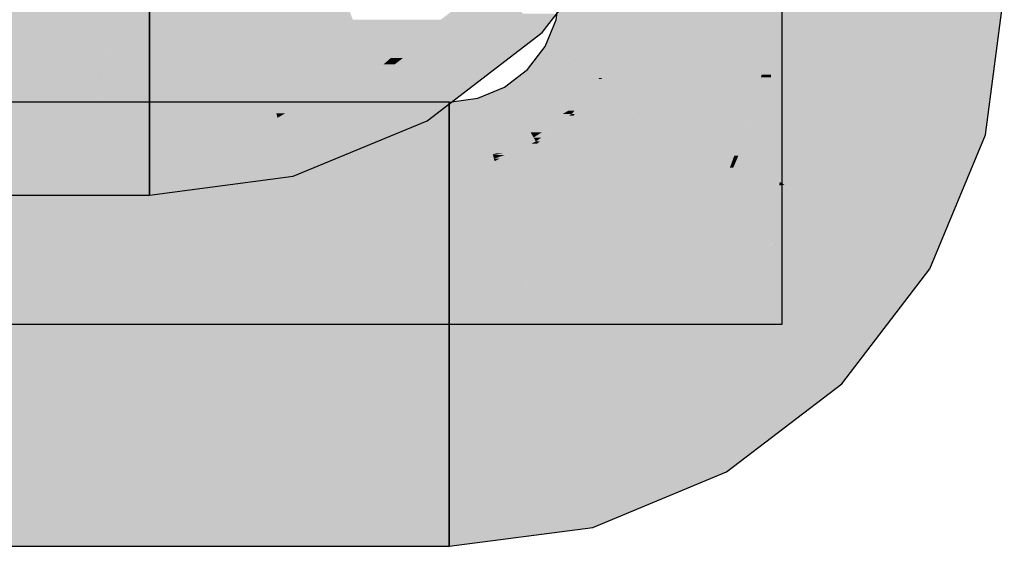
# Model space of a CAD drawing. Extents: x -297 to 573, y -46 to 548.
# Tile 81 of 256: x -21.99 to -19.55, y 253.27 to 254.57. Entities that reach past the tile are written whole.
import ezdxf

# ---------------------------------------------------------------- set-up
doc = ezdxf.new("R2010")
doc.units = 0
doc.layers.get('0').update_dxf_attribs({"lineweight": 35})
doc.layers.add('0-Shading', color=7, linetype='Continuous', lineweight=35)
doc.layers.add('H_Ruecklauf_EG', color=5, linetype='Continuous', lineweight=25, true_color=0x0000ff)
doc.layers.add('H_Vorlauf_EG', color=1, linetype='Continuous', lineweight=25, true_color=0xff0000)

# ---------------------------------------------------------------- blocks, each defined once
blk = doc.blocks.new('Shading-A07ALD3R1N', base_point=(-20.9275, 255.0126))
at = {"layer": '0-Shading', "color": 1, "true_color": 0xf50000}
for points in [[(-24.1254, 254.3005), (-21.8171, 254.3005), (-24.1254, 254.6894)], [(-21.8171, 254.3005), (-24.1254, 254.6894), (-21.7227, 254.6894)], [(-21.6692, 254.5722), (-21.7511, 254.5722), (-21.6692, 254.6894)], [(-21.7511, 254.5722), (-21.6692, 254.6894), (-21.7227, 254.6894)], [(-21.6692, 254.5722), (-21.4454, 254.6792), (-21.6692, 254.6792)], [(-21.4167, 254.5722), (-21.6692, 254.5722), (-21.4454, 254.6792)], [(-21.408, 254.5395), (-21.2048, 254.6792), (-21.4454, 254.6792)], [(-21.153, 254.5395), (-21.408, 254.5395), (-21.2048, 254.6792)], [(-21.0414, 254.4791), (-21.0715, 254.4791), (-20.8108, 254.6561)], [(-21.0715, 254.4791), (-20.8108, 254.6561), (-20.8409, 254.6561)], [(-21.7626, 254.5247), (-21.6692, 254.5722), (-21.7511, 254.5722)], [(-21.7626, 254.5247), (-21.6692, 254.5247), (-21.6692, 254.5722)], [(-21.355, 254.3419), (-21.6692, 254.3419), (-21.4167, 254.5722)], [(-21.6692, 254.3419), (-21.4167, 254.5722), (-21.6692, 254.5722)], [(-21.153, 254.5395), (-21.1264, 254.5742), (-21.1659, 254.5742)], [(-21.1063, 254.5395), (-21.153, 254.5395), (-21.1264, 254.5742)], [(-21.0715, 254.4791), (-20.9475, 254.5742), (-21.1264, 254.5742)], [(-21.355, 254.3419), (-21.153, 254.5395), (-21.408, 254.5395)], [(-21.2812, 254.3725), (-21.3237, 254.3725), (-21.153, 254.5395)], [(-21.1163, 254.4407), (-21.2288, 254.4407), (-21.153, 254.5395)], [(-21.1306, 254.4791), (-21.1063, 254.5395), (-21.153, 254.5395)], [(-21.0715, 254.4791), (-21.1306, 254.4791), (-21.1063, 254.5395)], [(-21.8171, 254.3005), (-21.6692, 254.3005), (-21.7626, 254.5247)], [(-21.6692, 254.3005), (-21.7626, 254.5247), (-21.6692, 254.5247)], [(-21.1163, 254.4407), (-21.0715, 254.4791), (-21.1306, 254.4791)], [(-21.1163, 254.4407), (-21.0622, 254.4631), (-21.0901, 254.4631)], [(-21.0622, 254.4631), (-21.0901, 254.4631), (-21.0715, 254.4791)], [(-21.0622, 254.4631), (-21.0414, 254.4791), (-21.0715, 254.4791)], [(-21.2812, 254.3725), (-21.1163, 254.4407), (-21.2288, 254.4407)], [(-21.355, 254.3419), (-21.2812, 254.3725), (-21.3237, 254.3725)], [(-21.6692, 254.3005), (-21.355, 254.3419), (-21.6692, 254.3419)]]:
    blk.add_solid(points, dxfattribs=at)
at = {"layer": '0-Shading', "color": 14, "true_color": 0xaf0000}
for points in [[(-20.6969, 254.5421), (-20.9593, 254.5421), (-20.8108, 254.6561)], [(-20.6969, 254.5421), (-20.6613, 254.5886), (-20.7434, 254.5886)], [(-20.7999, 254.4631), (-21.0622, 254.4631), (-20.6969, 254.5421)], [(-21.0622, 254.4631), (-20.6969, 254.5421), (-20.9593, 254.5421)], [(-21.0493, 254.4407), (-21.1163, 254.4407), (-21.0622, 254.4631)], [(-20.9817, 254.3236), (-20.7999, 254.4631), (-21.0622, 254.4631)], [(-21.0769, 254.3725), (-21.2812, 254.3725), (-21.1163, 254.4407)], [(-21.0487, 254.3236), (-21.0493, 254.4407), (-21.1163, 254.4407)], [(-20.9817, 254.3236), (-21.0487, 254.3236), (-21.0493, 254.4407)], [(-21.3335, 254.3419), (-21.355, 254.3419), (-21.2812, 254.3725)], [(-21.053, 254.331), (-21.3521, 254.331), (-21.0769, 254.3725)], [(-21.3521, 254.331), (-21.0769, 254.3725), (-21.2812, 254.3725)], [(-21.3521, 254.331), (-21.4374, 254.331), (-21.355, 254.3419)], [(-21.3521, 254.331), (-21.3335, 254.3419), (-21.355, 254.3419)], [(-21.3269, 254.237), (-21.6692, 254.237), (-21.3521, 254.331)], [(-21.455, 254.3005), (-21.6692, 254.3005), (-21.3521, 254.331)], [(-21.6692, 254.3005), (-21.3521, 254.331), (-21.4374, 254.331)], [(-21.0358, 254.3012), (-21.053, 254.331), (-21.3521, 254.331)], [(-21.0358, 254.3012), (-21.3441, 254.3012), (-21.3521, 254.331)], [(-21.0358, 254.3012), (-20.9817, 254.3236), (-21.0487, 254.3236)], [(-21.6692, 254.237), (-21.455, 254.3005), (-21.6692, 254.3005)], [(-21.3133, 254.1863), (-21.0358, 254.3012), (-21.3441, 254.3012)], [(-21.3133, 254.1863), (-21.6692, 254.1863), (-21.3269, 254.237)], [(-21.6692, 254.1863), (-21.3269, 254.237), (-21.6692, 254.237)], [(-21.6692, 254.1394), (-21.3133, 254.1863), (-21.6692, 254.1863)]]:
    blk.add_solid(points, dxfattribs=at)
at = {"layer": '0-Shading', "color": 14, "true_color": 0xb00000}
for points in [[(-24.1254, 254.1394), (-21.9425, 254.1394), (-24.1254, 254.3005)], [(-21.9425, 254.1394), (-24.1254, 254.3005), (-21.8171, 254.3005)], [(-21.9425, 254.1394), (-21.6692, 254.1394), (-21.8171, 254.3005)], [(-21.6692, 254.1394), (-21.8171, 254.3005), (-21.6692, 254.3005)]]:
    blk.add_solid(points, dxfattribs=at)
blk = doc.blocks.new('Shading-A07ALD3T1N', base_point=(-20.0691, 253.7865))
at = {"layer": '0-Shading', "color": 174, "true_color": 0x0000af}
for points in [[(-20.5008, 254.5737), (-20.6619, 254.5737), (-20.4914, 254.6449)], [(-20.6619, 254.5737), (-20.4914, 254.6449), (-20.6525, 254.6449)], [(-19.5887, 254.3699), (-19.7498, 254.3699), (-19.7136, 254.6449)], [(-19.5887, 254.3699), (-19.5525, 254.6449), (-19.7136, 254.6449)], [(-20.5063, 254.532), (-20.6791, 254.532), (-20.6619, 254.5737)], [(-20.5063, 254.532), (-20.5008, 254.5737), (-20.6619, 254.5737)], [(-20.518, 254.5074), (-20.6893, 254.5074), (-20.5063, 254.532)], [(-20.6893, 254.5074), (-20.5063, 254.532), (-20.6791, 254.532)], [(-20.5486, 254.4299), (-20.5551, 254.4299), (-20.5063, 254.532)], [(-20.5907, 254.4504), (-20.733, 254.4504), (-20.6893, 254.5074)], [(-20.5551, 254.4299), (-20.518, 254.5074), (-20.6893, 254.5074)], [(-20.6893, 254.4067), (-20.79, 254.4067), (-20.733, 254.4504)], [(-20.7125, 254.4299), (-20.5907, 254.4504), (-20.733, 254.4504)], [(-20.5551, 254.4299), (-20.7125, 254.4299), (-20.5907, 254.4504)], [(-20.6314, 254.3488), (-20.5551, 254.4299), (-20.7125, 254.4299)], [(-20.6166, 254.3488), (-20.6314, 254.3488), (-20.5498, 254.4268)], [(-20.6314, 254.3488), (-20.5498, 254.4268), (-20.5579, 254.4268)], [(-20.6158, 254.3408), (-20.6234, 254.3408), (-20.5498, 254.4268)], [(-20.5498, 254.4268), (-20.5579, 254.4268), (-20.5551, 254.4299)], [(-20.5498, 254.4268), (-20.5486, 254.4299), (-20.5551, 254.4299)], [(-20.7741, 254.3793), (-20.8563, 254.3793), (-20.79, 254.4067)], [(-20.7565, 254.3488), (-20.6893, 254.4067), (-20.79, 254.4067)], [(-20.6314, 254.3488), (-20.7565, 254.3488), (-20.6893, 254.4067)], [(-20.8538, 254.3699), (-20.9275, 254.3699), (-20.8563, 254.3793)], [(-20.8285, 254.2753), (-20.9275, 254.2753), (-20.8538, 254.3699)], [(-20.9275, 254.2753), (-20.8538, 254.3699), (-20.9275, 254.3699)], [(-20.8338, 254.2952), (-20.7741, 254.3793), (-20.8563, 254.3793)], [(-20.7256, 254.2952), (-20.8338, 254.2952), (-20.7741, 254.3793)], [(-19.633, 254.3307), (-19.7549, 254.3307), (-19.5887, 254.3699)], [(-19.7549, 254.3307), (-19.5887, 254.3699), (-19.7498, 254.3699)], [(-19.5972, 254.3056), (-19.6614, 254.3056), (-19.5887, 254.3699)], [(-20.7256, 254.2952), (-20.6314, 254.3488), (-20.7565, 254.3488)], [(-20.6972, 254.2952), (-20.7256, 254.2952), (-20.6234, 254.3408)], [(-20.7256, 254.2952), (-20.6234, 254.3408), (-20.6454, 254.3408)], [(-20.6234, 254.3408), (-20.6454, 254.3408), (-20.6314, 254.3488)], [(-20.6234, 254.3408), (-20.6166, 254.3488), (-20.6314, 254.3488)], [(-20.6191, 254.3365), (-20.6303, 254.3365), (-20.6234, 254.3408)], [(-20.6191, 254.3365), (-20.6158, 254.3408), (-20.6234, 254.3408)], [(-20.6983, 254.2822), (-20.7181, 254.2822), (-20.6191, 254.3365)], [(-20.7181, 254.2822), (-20.6191, 254.3365), (-20.6303, 254.3365)], [(-20.7026, 254.2725), (-20.7125, 254.2725), (-20.6191, 254.3365)], [(-19.6614, 254.3056), (-19.7653, 254.3056), (-19.7549, 254.3307)], [(-19.6614, 254.3056), (-19.633, 254.3307), (-19.7549, 254.3307)], [(-20.8274, 254.2712), (-20.7256, 254.2952), (-20.8338, 254.2952)], [(-20.7181, 254.2822), (-20.7805, 254.2822), (-20.7256, 254.2952)], [(-20.7181, 254.2822), (-20.6972, 254.2952), (-20.7256, 254.2952)], [(-19.8054, 254.2088), (-19.6614, 254.3056), (-19.7653, 254.3056)], [(-19.5993, 254.289), (-19.6861, 254.289), (-19.6614, 254.3056)], [(-19.5993, 254.289), (-19.5972, 254.3056), (-19.6614, 254.3056)], [(-20.8274, 254.2712), (-20.8285, 254.2753), (-20.9275, 254.2753)], [(-20.8274, 254.2712), (-20.9275, 254.2712), (-20.9275, 254.2753)], [(-20.8238, 254.258), (-20.9275, 254.258), (-20.8274, 254.2712)], [(-20.9275, 254.258), (-20.8274, 254.2712), (-20.9275, 254.2712)], [(-20.7604, 254.2712), (-20.8274, 254.2712), (-20.7181, 254.2822)], [(-20.8274, 254.2712), (-20.7181, 254.2822), (-20.7805, 254.2822)], [(-20.823, 254.2548), (-20.7604, 254.2712), (-20.8274, 254.2712)], [(-20.7711, 254.2548), (-20.823, 254.2548), (-20.7125, 254.2725)], [(-20.823, 254.2548), (-20.7125, 254.2725), (-20.7554, 254.2725)], [(-20.7632, 254.2482), (-20.793, 254.2482), (-20.7125, 254.2725)], [(-20.7632, 254.2482), (-20.7094, 254.2672), (-20.7235, 254.2672)], [(-20.7553, 254.2482), (-20.7632, 254.2482), (-20.7094, 254.2672)], [(-20.7125, 254.2725), (-20.7554, 254.2725), (-20.7181, 254.2822)], [(-20.7094, 254.2672), (-20.7235, 254.2672), (-20.7125, 254.2725)], [(-20.7125, 254.2725), (-20.6983, 254.2822), (-20.7181, 254.2822)], [(-20.7094, 254.2672), (-20.7026, 254.2725), (-20.7125, 254.2725)], [(-19.8054, 254.2088), (-19.5993, 254.289), (-19.6861, 254.289)], [(-19.6326, 254.2088), (-19.8054, 254.2088), (-19.5993, 254.289)], [(-20.823, 254.2548), (-20.8238, 254.258), (-20.9275, 254.258)], [(-20.823, 254.2548), (-20.9275, 254.2548), (-20.9275, 254.258)], [(-20.8193, 254.2411), (-20.9275, 254.2411), (-20.823, 254.2548)], [(-20.9275, 254.2411), (-20.823, 254.2548), (-20.9275, 254.2548)], [(-20.8191, 254.2404), (-20.7711, 254.2548), (-20.823, 254.2548)], [(-20.8151, 254.2404), (-20.8191, 254.2404), (-20.8096, 254.2433)], [(-20.7905, 254.2386), (-20.8186, 254.2386), (-20.7632, 254.2482)], [(-20.8186, 254.2386), (-20.7919, 254.2433), (-20.8096, 254.2433)], [(-20.8024, 254.2295), (-20.8162, 254.2295), (-20.7632, 254.2482)], [(-20.8146, 254.2237), (-20.7553, 254.2482), (-20.7632, 254.2482)], [(-20.7919, 254.2433), (-20.8096, 254.2433), (-20.7632, 254.2482)], [(-20.8096, 254.2433), (-20.7632, 254.2482), (-20.793, 254.2482)], [(-20.8191, 254.2404), (-20.8193, 254.2411), (-20.9275, 254.2411)], [(-20.8191, 254.2404), (-20.9275, 254.2404), (-20.9275, 254.2411)], [(-20.8186, 254.2386), (-20.9275, 254.2386), (-20.8191, 254.2404)], [(-20.9275, 254.2386), (-20.8191, 254.2404), (-20.9275, 254.2404)], [(-20.9275, 254.2093), (-20.8186, 254.2386), (-20.9275, 254.2386)], [(-20.924, 254.2093), (-20.9275, 254.2093), (-20.8641, 254.2171)], [(-20.9275, 254.2093), (-20.8641, 254.2171), (-20.8982, 254.2171)], [(-20.8982, 254.2171), (-20.8146, 254.2237), (-20.8741, 254.2237)], [(-20.8641, 254.2171), (-20.8982, 254.2171), (-20.8146, 254.2237)], [(-20.8146, 254.2237), (-20.8741, 254.2237), (-20.8569, 254.2283)], [(-20.8569, 254.2283), (-20.8162, 254.2295), (-20.8523, 254.2295)], [(-20.8159, 254.2283), (-20.8569, 254.2283), (-20.8162, 254.2295)], [(-20.8146, 254.2237), (-20.8159, 254.2283), (-20.8569, 254.2283)], [(-20.8162, 254.2295), (-20.8523, 254.2295), (-20.8186, 254.2386)], [(-20.8186, 254.2386), (-20.8151, 254.2404), (-20.8191, 254.2404)], [(-20.8162, 254.2295), (-20.7905, 254.2386), (-20.8186, 254.2386)], [(-20.8146, 254.2237), (-20.8024, 254.2295), (-20.8162, 254.2295)], [(-20.9275, 254.2088), (-20.924, 254.2093), (-20.9275, 254.2093)], [(-19.7033, 254.0379), (-19.8762, 254.0379), (-19.6326, 254.2088)], [(-19.8762, 254.0379), (-19.6326, 254.2088), (-19.8054, 254.2088)], [(-19.7367, 253.9574), (-19.938, 253.9574), (-19.8762, 254.0379)], [(-19.7367, 253.9574), (-19.7033, 254.0379), (-19.8762, 254.0379)], [(-19.8678, 253.7865), (-20.0691, 253.7865), (-19.7367, 253.9574)], [(-20.0691, 253.7865), (-19.7367, 253.9574), (-19.938, 253.9574)], [(-19.9552, 253.6726), (-20.2176, 253.6726), (-20.0691, 253.7865)], [(-19.9552, 253.6726), (-19.8678, 253.7865), (-20.0691, 253.7865)], [(-20.0582, 253.5936), (-20.3205, 253.5936), (-19.9552, 253.6726)], [(-20.3205, 253.5936), (-19.9552, 253.6726), (-20.2176, 253.6726)], [(-20.2505, 253.4724), (-20.6133, 253.4724), (-20.3205, 253.5936)], [(-20.24, 253.4541), (-20.0582, 253.5936), (-20.3205, 253.5936)], [(-20.6022, 253.431), (-20.9275, 253.431), (-20.6133, 253.4724)], [(-20.6084, 253.4541), (-20.2505, 253.4724), (-20.6133, 253.4724)], [(-20.24, 253.4541), (-20.6084, 253.4541), (-20.2505, 253.4724)], [(-20.5716, 253.3167), (-20.24, 253.4541), (-20.6084, 253.4541)], [(-20.5716, 253.3167), (-20.9275, 253.3167), (-20.6022, 253.431)], [(-20.9275, 253.3167), (-20.6022, 253.431), (-20.9275, 253.431)], [(-20.9275, 253.2699), (-20.5716, 253.3167), (-20.9275, 253.3167)]]:
    blk.add_solid(points, dxfattribs=at)
at = {"layer": '0-Shading', "color": 5, "true_color": 0x0000f5}
for points in [[(-20.2513, 254.532), (-20.5063, 254.532), (-20.2053, 254.6449)], [(-20.5063, 254.532), (-20.2053, 254.6449), (-20.4914, 254.6449)], [(-20.2175, 254.4704), (-20.2764, 254.4704), (-20.1529, 254.6449)], [(-20.2764, 254.4704), (-20.1529, 254.6449), (-20.2053, 254.6449)], [(-20.1127, 254.5675), (-20.1815, 254.5675), (-20.1529, 254.6449)], [(-20.1127, 254.5675), (-20.1025, 254.6449), (-20.1529, 254.6449)], [(-20.1127, 254.5675), (-20.0852, 254.6449), (-20.1025, 254.6449)], [(-20.1127, 254.5675), (-19.7136, 254.6449), (-20.0852, 254.6449)], [(-19.7238, 254.5675), (-20.1127, 254.5675), (-19.7136, 254.6449)], [(-20.1475, 254.4561), (-20.2228, 254.4561), (-20.1127, 254.5675)], [(-20.2228, 254.4561), (-20.1127, 254.5675), (-20.1815, 254.5675)], [(-20.1298, 254.4375), (-20.1533, 254.4375), (-20.1127, 254.5675)], [(-19.7417, 254.4314), (-20.1306, 254.4314), (-19.7238, 254.5675)], [(-20.1306, 254.4314), (-19.7238, 254.5675), (-20.1127, 254.5675)], [(-20.2764, 254.4704), (-20.5318, 254.4704), (-20.5063, 254.532)], [(-20.2764, 254.4704), (-20.2513, 254.532), (-20.5063, 254.532)], [(-20.2945, 254.4268), (-20.5498, 254.4268), (-20.2764, 254.4704)], [(-20.5498, 254.4268), (-20.2764, 254.4704), (-20.5318, 254.4704)], [(-20.2228, 254.4561), (-20.2824, 254.4561), (-20.2764, 254.4704)], [(-20.2228, 254.4561), (-20.2175, 254.4704), (-20.2764, 254.4704)], [(-20.2802, 254.3079), (-20.3438, 254.3079), (-20.2228, 254.4561)], [(-20.3438, 254.3079), (-20.2228, 254.4561), (-20.2824, 254.4561)], [(-20.2074, 254.2779), (-20.2919, 254.2779), (-20.1533, 254.4375)], [(-20.2919, 254.2779), (-20.1533, 254.4375), (-20.23, 254.4375)], [(-20.1533, 254.4375), (-20.23, 254.4375), (-20.2228, 254.4561)], [(-20.1533, 254.4375), (-20.1475, 254.4561), (-20.2228, 254.4561)], [(-20.1306, 254.4314), (-20.1554, 254.4314), (-20.1533, 254.4375)], [(-20.1306, 254.4314), (-20.1298, 254.4375), (-20.1533, 254.4375)], [(-20.465, 254.3365), (-20.6191, 254.3365), (-20.5498, 254.4268)], [(-20.3438, 254.3079), (-20.2945, 254.4268), (-20.5498, 254.4268)], [(-20.3438, 254.3079), (-20.4381, 254.3079), (-20.5498, 254.4268)], [(-20.2111, 254.2371), (-20.2212, 254.2371), (-20.1306, 254.4314)], [(-20.2212, 254.2371), (-20.1306, 254.4314), (-20.1554, 254.4314)], [(-20.0597, 254.3828), (-20.1507, 254.3828), (-20.1306, 254.4314)], [(-20.0533, 254.4106), (-20.1003, 254.4106), (-20.1306, 254.4314)], [(-19.7549, 254.3307), (-19.7417, 254.4314), (-20.1306, 254.4314)], [(-20.0597, 254.3828), (-20.0533, 254.4106), (-20.1003, 254.4106)], [(-19.9494, 254.3828), (-20.0597, 254.3828), (-20.0533, 254.4106)], [(-20.0944, 254.2324), (-20.213, 254.2324), (-20.0597, 254.3828)], [(-20.213, 254.2324), (-20.0597, 254.3828), (-20.1507, 254.3828)], [(-19.8054, 254.2088), (-20.0999, 254.2088), (-20.0597, 254.3828)], [(-19.9836, 254.3307), (-19.9494, 254.3828), (-20.0597, 254.3828)], [(-19.7549, 254.3307), (-19.9836, 254.3307), (-19.9494, 254.3828)], [(-20.5498, 254.2672), (-20.7094, 254.2672), (-20.6191, 254.3365)], [(-20.5211, 254.2385), (-20.465, 254.3365), (-20.6191, 254.3365)], [(-20.3729, 254.2385), (-20.5211, 254.2385), (-20.465, 254.3365)], [(-19.8054, 254.2088), (-19.7549, 254.3307), (-19.9836, 254.3307)], [(-20.3729, 254.2385), (-20.3438, 254.3079), (-20.4381, 254.3079)], [(-20.2919, 254.2779), (-20.3564, 254.2779), (-20.3438, 254.3079)], [(-20.2919, 254.2779), (-20.2802, 254.3079), (-20.3438, 254.3079)], [(-20.6843, 254.2237), (-20.8146, 254.2237), (-20.7094, 254.2672)], [(-20.6674, 254.1944), (-20.5498, 254.2672), (-20.7094, 254.2672)], [(-20.477, 254.1944), (-20.6674, 254.1944), (-20.5498, 254.2672)], [(-20.3078, 254.2385), (-20.3729, 254.2385), (-20.2919, 254.2779)], [(-20.3729, 254.2385), (-20.2919, 254.2779), (-20.3564, 254.2779)], [(-20.2212, 254.2371), (-20.3084, 254.2371), (-20.2919, 254.2779)], [(-20.2212, 254.2371), (-20.2074, 254.2779), (-20.2919, 254.2779)], [(-20.8106, 254.2088), (-20.9275, 254.2088), (-20.8146, 254.2237)], [(-20.8098, 254.2056), (-20.6843, 254.2237), (-20.8146, 254.2237)], [(-20.6739, 254.2056), (-20.8098, 254.2056), (-20.6843, 254.2237)], [(-20.4505, 254.1679), (-20.3729, 254.2385), (-20.5211, 254.2385)], [(-20.4026, 254.1679), (-20.4505, 254.1679), (-20.3729, 254.2385)], [(-20.3274, 254.1901), (-20.3933, 254.1901), (-20.3729, 254.2385)], [(-20.3274, 254.1901), (-20.3078, 254.2385), (-20.3729, 254.2385)], [(-20.3274, 254.1901), (-20.2212, 254.2371), (-20.3084, 254.2371)], [(-20.2319, 254.2078), (-20.2875, 254.2078), (-20.2212, 254.2371)], [(-20.1084, 254.172), (-20.2388, 254.172), (-20.213, 254.2324)], [(-20.2319, 254.2078), (-20.213, 254.2324), (-20.2229, 254.2324)], [(-20.2235, 254.2078), (-20.2319, 254.2078), (-20.213, 254.2324)], [(-20.213, 254.2324), (-20.2229, 254.2324), (-20.2212, 254.2371)], [(-20.213, 254.2324), (-20.2111, 254.2371), (-20.2212, 254.2371)], [(-20.1084, 254.172), (-20.0944, 254.2324), (-20.213, 254.2324)], [(-24.1254, 253.8199), (-21.3013, 253.8199), (-24.1254, 254.2088)], [(-21.3013, 253.8199), (-24.1254, 254.2088), (-21.2932, 254.2088)], [(-21.3013, 253.8199), (-20.9275, 253.8199), (-21.2932, 254.2088)], [(-20.9275, 253.8199), (-21.2932, 254.2088), (-20.9275, 254.2088)], [(-20.8098, 254.2056), (-20.9275, 254.2056), (-20.9275, 254.2088)], [(-20.8098, 254.2056), (-20.8106, 254.2088), (-20.9275, 254.2088)], [(-20.714, 253.848), (-20.9275, 253.848), (-20.8098, 254.2056)], [(-20.9275, 253.848), (-20.8098, 254.2056), (-20.9275, 254.2056)], [(-20.6674, 254.1944), (-20.8068, 254.1944), (-20.8098, 254.2056)], [(-20.6674, 254.1944), (-20.6739, 254.2056), (-20.8098, 254.2056)], [(-20.736, 253.9304), (-20.6674, 254.1944), (-20.8068, 254.1944)], [(-20.515, 253.9304), (-20.736, 253.9304), (-20.6674, 254.1944)], [(-20.4505, 254.1679), (-20.6521, 254.1679), (-20.6674, 254.1944)], [(-20.4505, 254.1679), (-20.477, 254.1944), (-20.6674, 254.1944)], [(-20.2455, 254.1901), (-20.3274, 254.1901), (-20.2319, 254.2078)], [(-20.3274, 254.1901), (-20.2319, 254.2078), (-20.2875, 254.2078)], [(-20.2499, 254.1461), (-20.2792, 254.1461), (-20.2319, 254.2078)], [(-20.2499, 254.1461), (-20.2235, 254.2078), (-20.2319, 254.2078)], [(-20.051, 254.172), (-20.1084, 254.172), (-19.8054, 254.2088)], [(-20.1084, 254.172), (-19.8054, 254.2088), (-20.0999, 254.2088)], [(-19.8704, 254.1651), (-20.0966, 254.1651), (-19.8054, 254.2088)], [(-19.8526, 254.0949), (-19.9749, 254.0949), (-19.8054, 254.2088)], [(-20.3392, 254.161), (-20.4055, 254.161), (-20.3274, 254.1901)], [(-20.4055, 254.161), (-20.3274, 254.1901), (-20.3933, 254.1901)], [(-20.2911, 254.1514), (-20.3431, 254.1514), (-20.3274, 254.1901)], [(-20.2823, 254.1421), (-20.2455, 254.1901), (-20.3274, 254.1901)], [(-20.11, 254.1635), (-20.2425, 254.1635), (-20.1084, 254.172)], [(-20.2425, 254.1635), (-20.1084, 254.172), (-20.2388, 254.172)], [(-20.0966, 254.1651), (-20.1097, 254.1651), (-20.1084, 254.172)], [(-20.0966, 254.1651), (-20.051, 254.172), (-20.1084, 254.172)], [(-20.5907, 254.0615), (-20.4505, 254.1679), (-20.6521, 254.1679)], [(-20.3441, 254.0615), (-20.5907, 254.0615), (-20.4505, 254.1679)], [(-20.2823, 254.1421), (-20.4247, 254.1421), (-20.4505, 254.1679)], [(-20.4055, 254.161), (-20.4026, 254.1679), (-20.4505, 254.1679)], [(-20.3431, 254.1514), (-20.3392, 254.161), (-20.4055, 254.161)], [(-20.2823, 254.1421), (-20.2911, 254.1514), (-20.3431, 254.1514)], [(-20.0566, 254.1421), (-20.2823, 254.1421), (-20.0966, 254.1651)], [(-20.2823, 254.1421), (-20.2499, 254.1461), (-20.2792, 254.1461)], [(-20.2499, 254.1461), (-20.11, 254.1635), (-20.2425, 254.1635)], [(-20.11, 254.1635), (-20.0966, 254.1651), (-20.1097, 254.1651)], [(-19.9749, 254.0949), (-19.8704, 254.1651), (-20.0966, 254.1651)], [(-20.3441, 254.0615), (-20.2823, 254.1421), (-20.4247, 254.1421)], [(-20.106, 254.0969), (-20.317, 254.0969), (-20.2823, 254.1421)], [(-20.2498, 254.1337), (-20.0566, 254.1421), (-20.2823, 254.1421)], [(-20.0422, 254.1337), (-20.2498, 254.1337), (-20.0566, 254.1421)], [(-20.106, 254.0969), (-20.0422, 254.1337), (-20.2498, 254.1337)], [(-19.9783, 254.0969), (-20.106, 254.0969), (-20.0422, 254.1337)], [(-20.1672, 254.0615), (-20.3441, 254.0615), (-20.106, 254.0969)], [(-20.3441, 254.0615), (-20.106, 254.0969), (-20.317, 254.0969)], [(-20.017, 254.074), (-20.1456, 254.074), (-20.106, 254.0969)], [(-20.0983, 254.0949), (-19.9783, 254.0969), (-20.106, 254.0969)], [(-19.9749, 254.0949), (-20.0983, 254.0949), (-19.9783, 254.0969)], [(-20.1728, 253.9968), (-20.2794, 253.9968), (-20.017, 254.074)], [(-20.2794, 253.9968), (-20.017, 254.074), (-20.1456, 254.074)], [(-20.017, 254.074), (-19.9749, 254.0949), (-20.0983, 254.0949)], [(-19.8762, 254.0379), (-20.0898, 254.0379), (-20.017, 254.074)], [(-19.9387, 254.074), (-20.017, 254.074), (-19.9749, 254.0949)], [(-19.8762, 254.0379), (-19.9387, 254.074), (-20.017, 254.074)], [(-19.8762, 254.0379), (-19.8526, 254.0949), (-19.9749, 254.0949)], [(-20.515, 253.9304), (-20.3441, 254.0615), (-20.5907, 254.0615)], [(-20.3235, 254.041), (-20.371, 254.041), (-20.3441, 254.0615)], [(-20.2794, 253.9968), (-20.1672, 254.0615), (-20.3441, 254.0615)], [(-20.515, 253.9304), (-20.3235, 254.041), (-20.371, 254.041)], [(-20.2794, 253.9968), (-20.4001, 253.9968), (-20.3235, 254.041)], [(-19.9349, 253.9614), (-20.244, 253.9614), (-19.8762, 254.0379)], [(-20.244, 253.9614), (-19.8762, 254.0379), (-20.0898, 254.0379)], [(-20.4396, 253.9304), (-20.515, 253.9304), (-20.2794, 253.9968)], [(-20.515, 253.9304), (-20.2794, 253.9968), (-20.4001, 253.9968)], [(-20.244, 253.9614), (-20.3647, 253.9614), (-20.2794, 253.9968)], [(-20.244, 253.9614), (-20.1728, 253.9968), (-20.2794, 253.9968)], [(-20.4089, 253.9052), (-20.5004, 253.9052), (-20.244, 253.9614)], [(-20.5004, 253.9052), (-20.244, 253.9614), (-20.3647, 253.9614)], [(-20.1617, 253.8791), (-20.4854, 253.8791), (-20.244, 253.9614)], [(-20.0691, 253.7865), (-19.9349, 253.9614), (-20.244, 253.9614)], [(-20.714, 253.848), (-20.515, 253.9304), (-20.736, 253.9304)], [(-20.5004, 253.9052), (-20.5758, 253.9052), (-20.515, 253.9304)], [(-20.5004, 253.9052), (-20.4396, 253.9304), (-20.515, 253.9304)], [(-20.714, 253.848), (-20.5004, 253.9052), (-20.5758, 253.9052)], [(-20.4854, 253.8791), (-20.5978, 253.8791), (-20.5004, 253.9052)], [(-20.4854, 253.8791), (-20.4089, 253.9052), (-20.5004, 253.9052)], [(-20.6412, 253.848), (-20.714, 253.848), (-20.4854, 253.8791)], [(-20.714, 253.848), (-20.4854, 253.8791), (-20.5978, 253.8791)], [(-20.4594, 253.8342), (-20.7103, 253.8342), (-20.4854, 253.8791)], [(-20.4319, 253.7865), (-20.1617, 253.8791), (-20.4854, 253.8791)], [(-20.0691, 253.7865), (-20.4319, 253.7865), (-20.1617, 253.8791)], [(-20.9275, 253.8199), (-20.714, 253.848), (-20.9275, 253.848)], [(-20.7064, 253.8199), (-20.9275, 253.8199), (-20.7103, 253.8342)], [(-20.9275, 253.8199), (-20.7103, 253.8342), (-20.8189, 253.8342)], [(-20.7103, 253.8342), (-20.8189, 253.8342), (-20.714, 253.848)], [(-20.7103, 253.8342), (-20.6412, 253.848), (-20.714, 253.848)], [(-20.6458, 253.5936), (-20.4594, 253.8342), (-20.7103, 253.8342)], [(-20.3205, 253.5936), (-20.6458, 253.5936), (-20.4594, 253.8342)], [(-24.1254, 253.431), (-21.3956, 253.431), (-24.1254, 253.8199)], [(-21.3956, 253.431), (-24.1254, 253.8199), (-21.3013, 253.8199)], [(-21.3956, 253.431), (-20.9275, 253.431), (-21.3013, 253.8199)], [(-20.9275, 253.431), (-21.3013, 253.8199), (-20.9275, 253.8199)], [(-20.6133, 253.4724), (-20.9275, 253.4724), (-20.7064, 253.8199)], [(-20.9275, 253.4724), (-20.7064, 253.8199), (-20.9275, 253.8199)], [(-20.3205, 253.5936), (-20.0691, 253.7865), (-20.4319, 253.7865)], [(-20.6133, 253.4724), (-20.3205, 253.5936), (-20.6458, 253.5936)], [(-20.9275, 253.431), (-20.6133, 253.4724), (-20.9275, 253.4724)]]:
    blk.add_solid(points, dxfattribs=at)
at = {"layer": '0-Shading', "color": 174, "true_color": 0x0000b0}
for points in [[(-24.1254, 254.2088), (-21.2932, 254.2088), (-24.1254, 254.3699)], [(-21.2932, 254.2088), (-24.1254, 254.3699), (-21.3762, 254.3699)], [(-21.2932, 254.2088), (-20.9275, 254.2088), (-21.3762, 254.3699)], [(-20.9275, 254.2088), (-21.3762, 254.3699), (-20.9275, 254.3699)], [(-24.1254, 253.2699), (-21.521, 253.2699), (-24.1254, 253.431)], [(-21.521, 253.2699), (-24.1254, 253.431), (-21.3956, 253.431)], [(-21.521, 253.2699), (-20.9275, 253.2699), (-21.3956, 253.431)], [(-20.9275, 253.2699), (-21.3956, 253.431), (-20.9275, 253.431)]]:
    blk.add_solid(points, dxfattribs=at)
blk = doc.blocks.new('Rohr - 1703-A07ALDBG1N', base_point=(-24.0254, 253.8199))
at = {"color": 0, "linetype": 'ByBlock', "lineweight": -2, "ltscale": 0.25}
for p, q in [((-20.1025, 253.8199), (-20.1025, 256.2626)), ((-24.0254, 253.8199), (-20.1025, 253.8199))]:
    blk.add_line(p, q, dxfattribs=at)
blk = doc.blocks.new('Geometrie-A07ALDBU1N', base_point=(-24.1254, 253.2699))
at = {"layer": 'H_Ruecklauf_EG'}
for p, q in [((-20.6619, 254.5737), (-20.6525, 254.6449)), ((-19.5993, 254.289), (-19.5525, 254.6449)), ((-20.6893, 254.5074), (-20.6619, 254.5737)), ((-20.733, 254.4504), (-20.6893, 254.5074)), ((-20.79, 254.4067), (-20.733, 254.4504)), ((-20.8563, 254.3793), (-20.79, 254.4067)), ((-20.9275, 254.3699), (-24.1254, 254.3699)), ((-20.9275, 254.3699), (-20.8563, 254.3793)), ((-20.9275, 254.3699), (-20.9275, 254.0477)), ((-20.9275, 254.3512), (-20.9275, 254.3699)), ((-20.9275, 254.3699), (-20.9275, 254.3512)), ((-20.9275, 254.2962), (-20.9275, 254.3512)), ((-20.9275, 254.3512), (-20.9275, 254.2962)), ((-20.9275, 254.2088), (-20.9275, 254.2962)), ((-20.9275, 254.2962), (-20.9275, 254.2088)), ((-19.7367, 253.9574), (-19.5993, 254.289)), ((-20.9275, 254.0949), (-20.9275, 254.2088)), ((-20.9275, 254.2088), (-20.9275, 254.0949)), ((-20.9275, 253.9622), (-20.9275, 254.0949)), ((-20.9275, 254.0949), (-20.9275, 253.9622)), ((-20.9275, 254.0477), (-20.9275, 253.5921)), ((-20.9275, 253.8199), (-20.9275, 253.9622)), ((-20.9275, 253.9622), (-20.9275, 253.8199)), ((-19.9552, 253.6726), (-19.7367, 253.9574)), ((-20.9275, 253.6775), (-20.9275, 253.8199)), ((-20.9275, 253.8199), (-20.9275, 253.6775)), ((-20.9275, 253.5449), (-20.9275, 253.6775)), ((-20.9275, 253.6775), (-20.9275, 253.5449)), ((-20.24, 253.4541), (-19.9552, 253.6726)), ((-20.9275, 253.5921), (-20.9275, 253.2699)), ((-20.9275, 253.431), (-20.9275, 253.5449)), ((-20.9275, 253.5449), (-20.9275, 253.431)), ((-20.5716, 253.3167), (-20.24, 253.4541)), ((-20.9275, 253.3436), (-20.9275, 253.431)), ((-20.9275, 253.431), (-20.9275, 253.3436)), ((-20.9275, 253.2886), (-20.9275, 253.3436)), ((-20.9275, 253.3436), (-20.9275, 253.2886)), ((-20.9275, 253.2699), (-20.5716, 253.3167)), ((-24.1254, 253.2699), (-20.9275, 253.2699)), ((-20.9275, 253.2699), (-20.9275, 253.2886)), ((-20.9275, 253.2886), (-20.9275, 253.2699))]:
    blk.add_line(p, q, dxfattribs=at)
blk = doc.blocks.new('Geometrie-A07ALDBW1N', base_point=(-24.1254, 254.1394))
at = {"layer": 'H_Vorlauf_EG'}
for p, q in [((-21.6692, 254.9172), (-21.6692, 254.4616)), ((-20.6969, 254.5421), (-20.4784, 254.8269)), ((-21.6692, 254.5471), (-21.6692, 254.6894)), ((-21.6692, 254.6894), (-21.6692, 254.5471)), ((-21.6692, 254.4144), (-21.6692, 254.5471)), ((-21.6692, 254.5471), (-21.6692, 254.4144)), ((-20.9817, 254.3236), (-20.6969, 254.5421)), ((-21.6692, 254.4616), (-21.6692, 254.1394)), ((-21.6692, 254.3005), (-21.6692, 254.4144)), ((-21.6692, 254.4144), (-21.6692, 254.3005)), ((-21.3133, 254.1863), (-20.9817, 254.3236)), ((-21.6692, 254.2131), (-21.6692, 254.3005)), ((-21.6692, 254.3005), (-21.6692, 254.2131)), ((-21.6692, 254.1582), (-21.6692, 254.2131)), ((-21.6692, 254.2131), (-21.6692, 254.1582)), ((-21.6692, 254.1394), (-21.3133, 254.1863)), ((-21.6692, 254.1394), (-21.6692, 254.1582)), ((-21.6692, 254.1582), (-21.6692, 254.1394)), ((-24.1254, 254.1394), (-21.6692, 254.1394))]:
    blk.add_line(p, q, dxfattribs=at)

msp = doc.modelspace()

# ---------------------------------------------------------------- block references
at = {"linetype": 'Continuous', "ltscale": 0.35}
for name, p in [('Geometrie-A07ALDBU1N', (-24.1254, 253.2699)), ('Geometrie-A07ALDBW1N', (-24.1254, 254.1394))]:
    msp.add_blockref(name, p, dxfattribs=at)
for name, p in [('Shading-A07ALD3T1N', (-20.0691, 253.7865)), ('Shading-A07ALD3R1N', (-20.9275, 255.0126))]:
    msp.add_blockref(name, p)
at = {"layer": 'H_Ruecklauf_EG', "ltscale": 0.25}
msp.add_blockref('Rohr - 1703-A07ALDBG1N', (-24.0254, 253.8199), dxfattribs=at)

doc.saveas('drawing.dxf')
